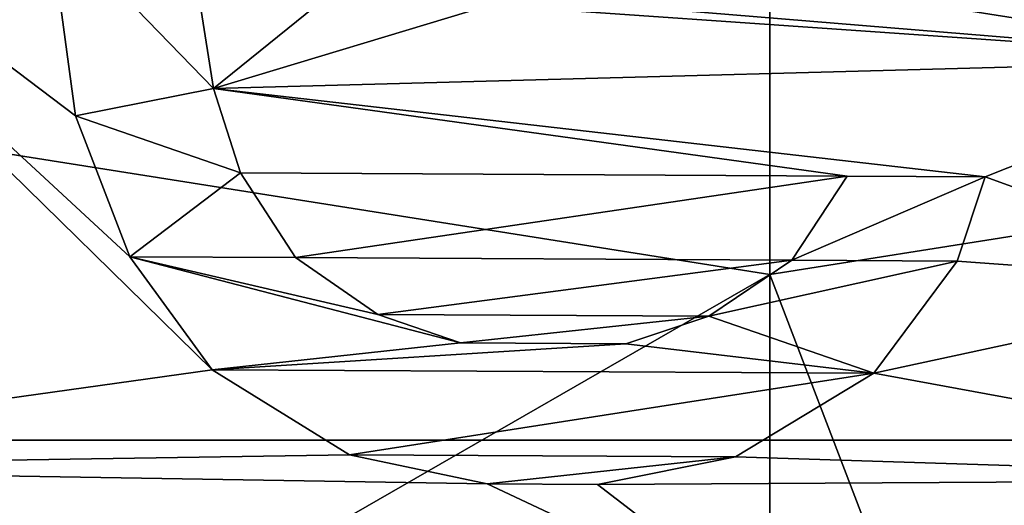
# Model space of a CAD drawing. Header units: millimetres. Extents: x -97 to 59, y -78 to 78.
# Tile 24 of 115: x -0.283 to 0.089, y -16.858 to -16.674. Entities that reach past the tile are written whole.
import ezdxf

# ---------------------------------------------------------------- set-up
doc = ezdxf.new("R2010")
doc.units = ezdxf.units.MM
doc.header["$LTSCALE"] = 65.185185
for name, color, linetype in [('1', 7, 'CONTINUOUS'), ('10', 7, 'CONTINUOUS'), ('11', 7, 'CONTINUOUS'), ('12', 7, 'CONTINUOUS'), ('13', 7, 'CONTINUOUS'), ('14', 7, 'CONTINUOUS'), ('16', 7, 'CONTINUOUS'), ('19', 7, 'CONTINUOUS'), ('2', 7, 'CONTINUOUS'), ('20', 7, 'CONTINUOUS'), ('21', 7, 'CONTINUOUS'), ('26', 7, 'CONTINUOUS'), ('28', 7, 'CONTINUOUS'), ('3', 7, 'CONTINUOUS'), ('315', 7, 'CONTINUOUS'), ('326', 7, 'CONTINUOUS'), ('333', 7, 'CONTINUOUS'), ('358', 7, 'CONTINUOUS'), ('377', 7, 'CONTINUOUS'), ('55', 7, 'CONTINUOUS'), ('56', 7, 'CONTINUOUS'), ('57', 7, 'CONTINUOUS'), ('58', 7, 'CONTINUOUS'), ('59', 7, 'CONTINUOUS'), ('6', 7, 'CONTINUOUS'), ('60', 7, 'CONTINUOUS'), ('61', 7, 'CONTINUOUS'), ('62', 7, 'CONTINUOUS'), ('63', 7, 'CONTINUOUS'), ('64', 7, 'CONTINUOUS'), ('65', 7, 'CONTINUOUS'), ('66', 7, 'CONTINUOUS'), ('67', 7, 'CONTINUOUS'), ('68', 7, 'CONTINUOUS'), ('69', 7, 'CONTINUOUS'), ('7', 7, 'CONTINUOUS'), ('70', 7, 'CONTINUOUS'), ('71', 7, 'CONTINUOUS'), ('72', 7, 'CONTINUOUS'), ('73', 7, 'CONTINUOUS'), ('74', 7, 'CONTINUOUS'), ('8', 7, 'CONTINUOUS'), ('9', 7, 'CONTINUOUS')]:
    doc.layers.add(name, color=color, linetype=linetype)

msp = doc.modelspace()

# ---------------------------------------------------------------- linework, layer by layer
at = {"layer": '1', "linetype": 'CONTINUOUS'}
for points in [[(0, -18.5, 61.5), (-9.25002, -16.02147, 61.5), (-4.06844, -18.33166, 61.5), (0, -18.5, 61.5)], [(9.25001, -16.02147, 61.5), (0, -18.5, 61.5), (6.93011, -17.45209, 61.5), (9.25001, -16.02147, 61.5)]]:
    msp.add_3dface(points, dxfattribs=at)
at = {"layer": '10', "linetype": 'CONTINUOUS'}
for points in [[(0, -17.8, 27.8), (8.89997, -15.41527, 60.79999), (8.90002, -15.41524, 27.8), (0, -17.8, 27.8)], [(0, -17.8, 27.8), (0, -17.8, 60.8), (8.89997, -15.41527, 60.79999), (0, -17.8, 27.8)]]:
    msp.add_3dface(points, dxfattribs=at)
at = {"layer": '11', "linetype": 'CONTINUOUS'}
for points in [[(0, -17.8, 60.8), (9.25001, -16.02147, 61.5), (8.89997, -15.41527, 60.79999), (0, -17.8, 60.8)], [(0, -18.5, 61.5), (9.25001, -16.02147, 61.5), (0, -17.8, 60.8), (0, -18.5, 61.5)]]:
    msp.add_3dface(points, dxfattribs=at)
at = {"layer": '12', "linetype": 'CONTINUOUS'}
for points in [[(-9.25002, -16.02147, 61.5), (0, -18.5, 61.5), (-8.89997, -15.41527, 60.79999), (-9.25002, -16.02147, 61.5)], [(0, -18.5, 61.5), (0, -17.8, 60.8), (-8.89997, -15.41527, 60.79999), (0, -18.5, 61.5)]]:
    msp.add_3dface(points, dxfattribs=at)
at = {"layer": '13', "linetype": 'CONTINUOUS'}
for points in [[(-5.25313, -16.16801, 27), (-8.90002, -15.41524, 27.8), (0, -17.8, 27.8), (-5.25313, -16.16801, 27)], [(0, -17, 27), (-5.25313, -16.16801, 27), (0, -17.8, 27.8), (0, -17, 27)]]:
    msp.add_3dface(points, dxfattribs=at)
at = {"layer": '14', "linetype": 'CONTINUOUS'}
for points in [[(0, -17, 27), (0, -17.8, 27.8), (8.90002, -15.41524, 27.8), (0, -17, 27)], [(5.25313, -16.16801, 27), (0, -17, 27), (8.90002, -15.41524, 27.8), (5.25313, -16.16801, 27)]]:
    msp.add_3dface(points, dxfattribs=at)
at = {"layer": '16', "linetype": 'CONTINUOUS'}
for points in [[(0, -16.77052, 71.5), (-5.18225, -15.94975, 71.5), (-4.75919, -19.50945, 61.71787), (0, -16.77052, 71.5)], [(5.18225, -15.94975, 71.5), (0, -16.77052, 71.5), (1.25244, -20.04246, 61.71787), (5.18225, -15.94975, 71.5)], [(1.25244, -20.04246, 61.71787), (0, -16.77052, 71.5), (-4.75919, -19.50945, 61.71787), (1.25244, -20.04246, 61.71787)]]:
    msp.add_3dface(points, dxfattribs=at)
at = {"layer": '19', "linetype": 'CONTINUOUS'}
for points in [[(0, -17.48848, 66.61021), (-8.89049, -16.31328, 61.68118), (-8.74424, -15.14547, 66.61021), (0, -17.48848, 66.61021)], [(8.74424, -15.14547, 66.61021), (1.71387, -18.49936, 61.68118), (0, -17.48848, 66.61021), (8.74424, -15.14547, 66.61021)], [(-3.75109, -18.19596, 61.68118), (-8.89049, -16.31328, 61.68118), (0, -17.48848, 66.61021), (-3.75109, -18.19596, 61.68118)]]:
    msp.add_3dface(points, dxfattribs=at)
at = {"layer": '2', "linetype": 'CONTINUOUS'}
for points in [[(0, -18.05, 22), (-9.02502, -15.63175, 20), (-9.02506, -15.63172, 22), (0, -18.05, 22)], [(0, -18.05, 20), (-9.02502, -15.63175, 20), (0, -18.05, 22), (0, -18.05, 20)]]:
    msp.add_3dface(points, dxfattribs=at)
at = {"layer": '20', "linetype": 'CONTINUOUS'}
for points in [[(-5.28419, -16.26307, 61.7), (0, -17.1, 61.7), (-5.28419, -16.26307, 66.5433), (-5.28419, -16.26307, 61.7)], [(-5.28419, -16.26307, 66.5433), (0, -17.1, 61.7), (0, -17.1, 66.5433), (-5.28419, -16.26307, 66.5433)], [(0, -17.1, 61.7), (5.28419, -16.26307, 61.7), (0, -17.1, 66.5433), (0, -17.1, 61.7)], [(0, -17.1, 66.5433), (5.28419, -16.26307, 61.7), (5.28419, -16.26307, 66.5433), (0, -17.1, 66.5433)]]:
    msp.add_3dface(points, dxfattribs=at)
at = {"layer": '21', "linetype": 'CONTINUOUS'}
for points in [[(0.25633, -16.76293, 61.5), (0.0829, -16.43574, 61.5), (0.24999, -16.34809, 61.5), (0.25633, -16.76293, 61.5)], [(0.10346, -16.48904, 61.5), (0.0829, -16.43574, 61.5), (0.25633, -16.76293, 61.5), (0.10346, -16.48904, 61.5)], [(0.08208, -16.59531, 61.5), (0.10319, -16.54223, 61.5), (0.1927, -16.68943, 61.5), (0.08208, -16.59531, 61.5)], [(-0.47548, -16.84361, 61.5), (-0.4656, -16.55655, 61.5), (-0.21066, -16.80659, 61.5), (-0.47548, -16.84361, 61.5)], [(-0.21066, -16.80659, 61.5), (-0.4656, -16.55655, 61.5), (-0.2417, -16.76388, 61.5), (-0.21066, -16.80659, 61.5)], [(-0.2417, -16.76388, 61.5), (-0.4656, -16.55655, 61.5), (-0.26226, -16.71058, 61.5), (-0.2417, -16.76388, 61.5)], [(-0.26226, -16.71058, 61.5), (-0.4656, -16.55655, 61.5), (-0.27229, -16.63606, 61.5), (-0.26226, -16.71058, 61.5)], [(0.05067, -16.62707, 61.5), (0.08208, -16.59531, 61.5), (0.1927, -16.68943, 61.5), (0.05067, -16.62707, 61.5)], [(-0.00157, -16.65872, 61.5), (0.05067, -16.62707, 61.5), (0.1927, -16.68943, 61.5), (-0.00157, -16.65872, 61.5)], [(-0.22021, -16.63633, 61.5), (-0.15782, -16.65792, 61.5), (-0.21012, -16.70021, 61.5), (-0.22021, -16.63633, 61.5)], [(-0.15782, -16.65792, 61.5), (-0.10579, -16.66883, 61.5), (-0.21012, -16.70021, 61.5), (-0.15782, -16.65792, 61.5)], [(-0.05371, -16.66909, 61.5), (-0.00157, -16.65872, 61.5), (0.1927, -16.68943, 61.5), (-0.05371, -16.66909, 61.5)], [(-0.21012, -16.70021, 61.5), (-0.10579, -16.66883, 61.5), (0.1927, -16.68943, 61.5), (-0.21012, -16.70021, 61.5)], [(-0.10579, -16.66883, 61.5), (-0.05371, -16.66909, 61.5), (0.1927, -16.68943, 61.5), (-0.10579, -16.66883, 61.5)], [(0.08138, -16.73361, 61.5), (-0.21012, -16.70021, 61.5), (0.1927, -16.68943, 61.5), (0.08138, -16.73361, 61.5)], [(0.194, -16.77453, 61.5), (0.08138, -16.73361, 61.5), (0.1927, -16.68943, 61.5), (0.194, -16.77453, 61.5)], [(0, -16.9, 61.5), (-2.64467, -16.69178, 61.5), (-0.53795, -16.84146, 61.5), (0, -16.9, 61.5)], [(2.64467, -16.69178, 61.5), (0, -16.9, 61.5), (0.62186, -16.83853, 61.5), (2.64467, -16.69178, 61.5)], [(-0.19987, -16.73218, 61.5), (-0.21012, -16.70021, 61.5), (0.0293, -16.73335, 61.5), (-0.19987, -16.73218, 61.5)], [(0.0293, -16.73335, 61.5), (-0.21012, -16.70021, 61.5), (0.08138, -16.73361, 61.5), (0.0293, -16.73335, 61.5)], [(-0.1792, -16.7642, 61.5), (-0.19987, -16.73218, 61.5), (0.0293, -16.73335, 61.5), (-0.1792, -16.7642, 61.5)], [(0.0083, -16.76515, 61.5), (-0.1792, -16.7642, 61.5), (0.0293, -16.73335, 61.5), (0.0083, -16.76515, 61.5)], [(0.0708, -16.76547, 61.5), (0.08138, -16.73361, 61.5), (0.194, -16.77453, 61.5), (0.0708, -16.76547, 61.5)], [(-0.14806, -16.78563, 61.5), (-0.1792, -16.7642, 61.5), (0.0083, -16.76515, 61.5), (-0.14806, -16.78563, 61.5)], [(-0.02306, -16.78627, 61.5), (-0.14806, -16.78563, 61.5), (0.0083, -16.76515, 61.5), (-0.02306, -16.78627, 61.5)], [(0.03933, -16.80787, 61.5), (0.0708, -16.76547, 61.5), (0.194, -16.77453, 61.5), (0.03933, -16.80787, 61.5)], [(0.25764, -16.84803, 61.5), (0.03933, -16.80787, 61.5), (0.194, -16.77453, 61.5), (0.25764, -16.84803, 61.5)], [(-0.11686, -16.79643, 61.5), (-0.14806, -16.78563, 61.5), (-0.02306, -16.78627, 61.5), (-0.11686, -16.79643, 61.5)], [(-0.05436, -16.79675, 61.5), (-0.11686, -16.79643, 61.5), (-0.02306, -16.78627, 61.5), (-0.05436, -16.79675, 61.5)], [(-0.15874, -16.83877, 61.5), (-0.47548, -16.84361, 61.5), (-0.21066, -16.80659, 61.5), (-0.15874, -16.83877, 61.5)], [(-0.01291, -16.83951, 61.5), (0.03933, -16.80787, 61.5), (0.25764, -16.84803, 61.5), (-0.01291, -16.83951, 61.5)], [(0.62186, -16.83853, 61.5), (0, -16.9, 61.5), (0.58022, -16.84002, 61.5), (0.62186, -16.83853, 61.5)], [(0, -16.9, 61.5), (-0.53795, -16.84146, 61.5), (-0.47548, -16.84361, 61.5), (0, -16.9, 61.5)], [(-0.10671, -16.84967, 61.5), (-0.47548, -16.84361, 61.5), (-0.15874, -16.83877, 61.5), (-0.10671, -16.84967, 61.5)], [(-0.06505, -16.84989, 61.5), (-0.01291, -16.83951, 61.5), (0.25764, -16.84803, 61.5), (-0.06505, -16.84989, 61.5)], [(0, -16.9, 61.5), (0.32013, -16.84707, 61.5), (0.58022, -16.84002, 61.5), (0, -16.9, 61.5)], [(0, -16.9, 61.5), (-0.47548, -16.84361, 61.5), (-0.10671, -16.84967, 61.5), (0, -16.9, 61.5)], [(-0.06505, -16.84989, 61.5), (0, -16.9, 61.5), (-0.10671, -16.84967, 61.5), (-0.06505, -16.84989, 61.5)], [(0, -16.9, 61.5), (-0.06505, -16.84989, 61.5), (0.25764, -16.84803, 61.5), (0, -16.9, 61.5)], [(0.32013, -16.84707, 61.5), (0, -16.9, 61.5), (0.25764, -16.84803, 61.5), (0.32013, -16.84707, 61.5)]]:
    msp.add_3dface(points, dxfattribs=at)
at = {"layer": '26', "linetype": 'CONTINUOUS'}
for points in [[(0, -17.48848, 66.61021), (-8.74424, -15.14547, 66.61021), (-3.84206, -16.83316, 66.7404), (0, -17.48848, 66.61021)], [(8.74424, -15.14547, 66.61021), (0, -17.48848, 66.61021), (3.84206, -16.83316, 66.7404), (8.74424, -15.14547, 66.61021)], [(-5.28419, -16.26307, 66.5433), (0, -17.1, 66.5433), (-3.84206, -16.83316, 66.7404), (-5.28419, -16.26307, 66.5433)], [(0, -17.1, 66.5433), (5.28419, -16.26307, 66.5433), (3.84206, -16.83316, 66.7404), (0, -17.1, 66.5433)], [(0, -17.48848, 66.61021), (-3.84206, -16.83316, 66.7404), (3.84206, -16.83316, 66.7404), (0, -17.48848, 66.61021)], [(-3.84206, -16.83316, 66.7404), (0, -17.1, 66.5433), (3.84206, -16.83316, 66.7404), (-3.84206, -16.83316, 66.7404)]]:
    msp.add_3dface(points, dxfattribs=at)
at = {"layer": '28', "linetype": 'CONTINUOUS'}
for points in [[(0, -17.1, 61.7), (-5.28419, -16.26307, 61.7), (0, -16.9, 61.5), (0, -17.1, 61.7)], [(-5.28419, -16.26307, 61.7), (-2.64467, -16.69178, 61.5), (0, -16.9, 61.5), (-5.28419, -16.26307, 61.7)], [(5.28419, -16.26307, 61.7), (0, -17.1, 61.7), (2.64467, -16.69178, 61.5), (5.28419, -16.26307, 61.7)], [(0, -17.1, 61.7), (0, -16.9, 61.5), (2.64467, -16.69178, 61.5), (0, -17.1, 61.7)]]:
    msp.add_3dface(points, dxfattribs=at)
at = {"layer": '3', "linetype": 'CONTINUOUS'}
for points in [[(0, -18.05, 20), (0, -18.05, 22), (9.02506, -15.63172, 22), (0, -18.05, 20)], [(9.02502, -15.63175, 20), (0, -18.05, 20), (9.02506, -15.63172, 22), (9.02502, -15.63175, 20)]]:
    msp.add_3dface(points, dxfattribs=at)
at = {"layer": '315', "linetype": 'CONTINUOUS'}
for points in [[(-5.18225, -15.94975, 71.5), (0, -16.77052, 71.5), (0, -16.3752, 71.5), (-5.18225, -15.94975, 71.5)], [(0, -16.77052, 71.5), (5.18225, -15.94975, 71.5), (0, -16.3752, 71.5), (0, -16.77052, 71.5)]]:
    msp.add_3dface(points, dxfattribs=at)
at = {"layer": '326', "linetype": 'CONTINUOUS'}
for points in [[(-0.22021, -16.63633, 61.6), (-0.21012, -16.70021, 61.6), (-0.27229, -16.63606, 61.6), (-0.22021, -16.63633, 61.6)], [(-0.21012, -16.70021, 61.6), (-0.26226, -16.71058, 61.6), (-0.27229, -16.63606, 61.6), (-0.21012, -16.70021, 61.6)], [(-0.21012, -16.70021, 61.6), (-0.19987, -16.73218, 61.6), (-0.26226, -16.71058, 61.6), (-0.21012, -16.70021, 61.6)], [(-0.19987, -16.73218, 61.6), (-0.2417, -16.76388, 61.6), (-0.26226, -16.71058, 61.6), (-0.19987, -16.73218, 61.6)], [(-0.19987, -16.73218, 61.6), (-0.1792, -16.7642, 61.6), (-0.2417, -16.76388, 61.6), (-0.19987, -16.73218, 61.6)], [(0.0083, -16.76515, 61.6), (0.0293, -16.73335, 61.6), (0.08138, -16.73361, 61.6), (0.0083, -16.76515, 61.6)], [(0.0083, -16.76515, 61.6), (0.08138, -16.73361, 61.6), (0.0708, -16.76547, 61.6), (0.0083, -16.76515, 61.6)], [(-0.1792, -16.7642, 61.6), (-0.14806, -16.78563, 61.6), (-0.2417, -16.76388, 61.6), (-0.1792, -16.7642, 61.6)], [(-0.14806, -16.78563, 61.6), (-0.11686, -16.79643, 61.6), (-0.2417, -16.76388, 61.6), (-0.14806, -16.78563, 61.6)], [(-0.11686, -16.79643, 61.6), (-0.21066, -16.80659, 61.6), (-0.2417, -16.76388, 61.6), (-0.11686, -16.79643, 61.6)], [(-0.02306, -16.78627, 61.6), (0.0083, -16.76515, 61.6), (0.0708, -16.76547, 61.6), (-0.02306, -16.78627, 61.6)], [(-0.02306, -16.78627, 61.6), (0.0708, -16.76547, 61.6), (0.03933, -16.80787, 61.6), (-0.02306, -16.78627, 61.6)], [(-0.05436, -16.79675, 61.6), (-0.02306, -16.78627, 61.6), (0.03933, -16.80787, 61.6), (-0.05436, -16.79675, 61.6)], [(-0.11686, -16.79643, 61.6), (-0.05436, -16.79675, 61.6), (-0.21066, -16.80659, 61.6), (-0.11686, -16.79643, 61.6)], [(-0.05436, -16.79675, 61.6), (0.03933, -16.80787, 61.6), (-0.21066, -16.80659, 61.6), (-0.05436, -16.79675, 61.6)], [(0.03933, -16.80787, 61.6), (-0.15874, -16.83877, 61.6), (-0.21066, -16.80659, 61.6), (0.03933, -16.80787, 61.6)], [(0.03933, -16.80787, 61.6), (-0.01291, -16.83951, 61.6), (-0.15874, -16.83877, 61.6), (0.03933, -16.80787, 61.6)], [(-0.01291, -16.83951, 61.6), (-0.10671, -16.84967, 61.6), (-0.15874, -16.83877, 61.6), (-0.01291, -16.83951, 61.6)], [(-0.01291, -16.83951, 61.6), (-0.06505, -16.84989, 61.6), (-0.10671, -16.84967, 61.6), (-0.01291, -16.83951, 61.6)]]:
    msp.add_3dface(points, dxfattribs=at)
at = {"layer": '333', "linetype": 'CONTINUOUS'}
for points in [[(-9.02502, -15.63175, 20), (0, -18.05, 20), (-10.17499, -17.62362, 20), (-9.02502, -15.63175, 20)], [(0, -18.05, 20), (9.02502, -15.63175, 20), (0, -20.35, 20), (0, -18.05, 20)], [(0, -20.35, 20), (9.02502, -15.63175, 20), (10.17499, -17.62362, 20), (0, -20.35, 20)]]:
    msp.add_3dface(points, dxfattribs=at)
at = {"layer": '358', "linetype": 'CONTINUOUS'}
for points in [[(0, -21.4, 117), (0, 21.4, 117), (-10.70016, 18.53285, 117), (0, -21.4, 117)], [(10.70016, 18.53285, 117), (0, 21.4, 117), (10.70016, -18.53285, 117), (10.70016, 18.53285, 117)], [(10.70016, -18.53285, 117), (0, 21.4, 117), (0, -21.4, 117), (10.70016, -18.53285, 117)], [(-10.70016, -18.53285, 117), (0, -21.4, 117), (-10.70016, 18.53285, 117), (-10.70016, -18.53285, 117)]]:
    msp.add_3dface(points, dxfattribs=at)
at = {"layer": '377', "linetype": 'CONTINUOUS'}
for points in [[(-15.5124, -13.01645, 114.5), (13.89653, -14.72918, 114.5), (-6.55551, -19.15953, 114.5), (-15.5124, -13.01645, 114.5)], [(13.89653, -14.72918, 114.5), (4.28686, -19.79104, 114.5), (-6.55551, -19.15953, 114.5), (13.89653, -14.72918, 114.5)]]:
    msp.add_3dface(points, dxfattribs=at)
at = {"layer": '55', "linetype": 'CONTINUOUS'}
for points in [[(-0.22021, -16.63633, 61.5), (-0.21012, -16.70021, 61.5), (-0.21012, -16.70021, 61.6), (-0.22021, -16.63633, 61.5)], [(-0.22021, -16.63633, 61.6), (-0.22021, -16.63633, 61.5), (-0.21012, -16.70021, 61.6), (-0.22021, -16.63633, 61.6)]]:
    msp.add_3dface(points, dxfattribs=at)
at = {"layer": '56', "linetype": 'CONTINUOUS'}
for points in [[(-0.21012, -16.70021, 61.5), (-0.19987, -16.73218, 61.5), (-0.19987, -16.73218, 61.6), (-0.21012, -16.70021, 61.5)], [(-0.21012, -16.70021, 61.6), (-0.21012, -16.70021, 61.5), (-0.19987, -16.73218, 61.6), (-0.21012, -16.70021, 61.6)]]:
    msp.add_3dface(points, dxfattribs=at)
at = {"layer": '57', "linetype": 'CONTINUOUS'}
for points in [[(-0.19987, -16.73218, 61.5), (-0.1792, -16.7642, 61.5), (-0.1792, -16.7642, 61.6), (-0.19987, -16.73218, 61.5)], [(-0.19987, -16.73218, 61.6), (-0.19987, -16.73218, 61.5), (-0.1792, -16.7642, 61.6), (-0.19987, -16.73218, 61.6)]]:
    msp.add_3dface(points, dxfattribs=at)
at = {"layer": '58', "linetype": 'CONTINUOUS'}
for points in [[(-0.1792, -16.7642, 61.5), (-0.14806, -16.78563, 61.5), (-0.14806, -16.78563, 61.6), (-0.1792, -16.7642, 61.5)], [(-0.1792, -16.7642, 61.6), (-0.1792, -16.7642, 61.5), (-0.14806, -16.78563, 61.6), (-0.1792, -16.7642, 61.6)]]:
    msp.add_3dface(points, dxfattribs=at)
at = {"layer": '59', "linetype": 'CONTINUOUS'}
for points in [[(-0.14806, -16.78563, 61.5), (-0.11686, -16.79643, 61.5), (-0.11686, -16.79643, 61.6), (-0.14806, -16.78563, 61.5)], [(-0.14806, -16.78563, 61.6), (-0.14806, -16.78563, 61.5), (-0.11686, -16.79643, 61.6), (-0.14806, -16.78563, 61.6)]]:
    msp.add_3dface(points, dxfattribs=at)
at = {"layer": '6', "linetype": 'CONTINUOUS'}
for points in [[(0, -18.05, 22), (-9.02506, -15.63172, 22), (0, -17, 22), (0, -18.05, 22)], [(0, -17, 22), (-9.02506, -15.63172, 22), (-5.25317, -16.168, 22), (0, -17, 22)], [(9.02506, -15.63172, 22), (0, -18.05, 22), (5.25317, -16.168, 22), (9.02506, -15.63172, 22)], [(5.25317, -16.168, 22), (0, -18.05, 22), (0, -17, 22), (5.25317, -16.168, 22)]]:
    msp.add_3dface(points, dxfattribs=at)
at = {"layer": '60', "linetype": 'CONTINUOUS'}
for points in [[(-0.11686, -16.79643, 61.5), (-0.05436, -16.79675, 61.5), (-0.05436, -16.79675, 61.6), (-0.11686, -16.79643, 61.5)], [(-0.11686, -16.79643, 61.6), (-0.11686, -16.79643, 61.5), (-0.05436, -16.79675, 61.6), (-0.11686, -16.79643, 61.6)]]:
    msp.add_3dface(points, dxfattribs=at)
at = {"layer": '61', "linetype": 'CONTINUOUS'}
for points in [[(-0.05436, -16.79675, 61.5), (-0.02306, -16.78627, 61.5), (-0.02306, -16.78627, 61.6), (-0.05436, -16.79675, 61.5)], [(-0.05436, -16.79675, 61.6), (-0.05436, -16.79675, 61.5), (-0.02306, -16.78627, 61.6), (-0.05436, -16.79675, 61.6)]]:
    msp.add_3dface(points, dxfattribs=at)
at = {"layer": '62', "linetype": 'CONTINUOUS'}
for points in [[(-0.02306, -16.78627, 61.5), (0.0083, -16.76515, 61.5), (0.0083, -16.76515, 61.6), (-0.02306, -16.78627, 61.5)], [(-0.02306, -16.78627, 61.6), (-0.02306, -16.78627, 61.5), (0.0083, -16.76515, 61.6), (-0.02306, -16.78627, 61.6)]]:
    msp.add_3dface(points, dxfattribs=at)
at = {"layer": '63', "linetype": 'CONTINUOUS'}
for points in [[(0.0083, -16.76515, 61.5), (0.0293, -16.73335, 61.5), (0.0293, -16.73335, 61.6), (0.0083, -16.76515, 61.5)], [(0.0083, -16.76515, 61.6), (0.0083, -16.76515, 61.5), (0.0293, -16.73335, 61.6), (0.0083, -16.76515, 61.6)]]:
    msp.add_3dface(points, dxfattribs=at)
at = {"layer": '64', "linetype": 'CONTINUOUS'}
for points in [[(0.0293, -16.73335, 61.5), (0.08138, -16.73361, 61.5), (0.08138, -16.73361, 61.6), (0.0293, -16.73335, 61.5)], [(0.0293, -16.73335, 61.6), (0.0293, -16.73335, 61.5), (0.08138, -16.73361, 61.6), (0.0293, -16.73335, 61.6)]]:
    msp.add_3dface(points, dxfattribs=at)
at = {"layer": '65', "linetype": 'CONTINUOUS'}
for points in [[(0.08138, -16.73361, 61.5), (0.0708, -16.76547, 61.5), (0.0708, -16.76547, 61.6), (0.08138, -16.73361, 61.5)], [(0.08138, -16.73361, 61.6), (0.08138, -16.73361, 61.5), (0.0708, -16.76547, 61.6), (0.08138, -16.73361, 61.6)]]:
    msp.add_3dface(points, dxfattribs=at)
at = {"layer": '66', "linetype": 'CONTINUOUS'}
for points in [[(0.0708, -16.76547, 61.5), (0.03933, -16.80787, 61.5), (0.03933, -16.80787, 61.6), (0.0708, -16.76547, 61.5)], [(0.0708, -16.76547, 61.6), (0.0708, -16.76547, 61.5), (0.03933, -16.80787, 61.6), (0.0708, -16.76547, 61.6)]]:
    msp.add_3dface(points, dxfattribs=at)
at = {"layer": '67', "linetype": 'CONTINUOUS'}
for points in [[(0.03933, -16.80787, 61.5), (-0.01291, -16.83951, 61.5), (-0.01291, -16.83951, 61.6), (0.03933, -16.80787, 61.5)], [(0.03933, -16.80787, 61.6), (0.03933, -16.80787, 61.5), (-0.01291, -16.83951, 61.6), (0.03933, -16.80787, 61.6)]]:
    msp.add_3dface(points, dxfattribs=at)
at = {"layer": '68', "linetype": 'CONTINUOUS'}
for points in [[(-0.01291, -16.83951, 61.5), (-0.06505, -16.84989, 61.5), (-0.06505, -16.84989, 61.6), (-0.01291, -16.83951, 61.5)], [(-0.01291, -16.83951, 61.6), (-0.01291, -16.83951, 61.5), (-0.06505, -16.84989, 61.6), (-0.01291, -16.83951, 61.6)]]:
    msp.add_3dface(points, dxfattribs=at)
at = {"layer": '69', "linetype": 'CONTINUOUS'}
for points in [[(-0.06505, -16.84989, 61.5), (-0.10671, -16.84967, 61.5), (-0.10671, -16.84967, 61.6), (-0.06505, -16.84989, 61.5)], [(-0.06505, -16.84989, 61.6), (-0.06505, -16.84989, 61.5), (-0.10671, -16.84967, 61.6), (-0.06505, -16.84989, 61.6)]]:
    msp.add_3dface(points, dxfattribs=at)
at = {"layer": '7', "linetype": 'CONTINUOUS'}
for points in [[(0, -17, 22), (-5.25317, -16.168, 22), (0, -17, 27), (0, -17, 22)], [(0, -17, 27), (-5.25317, -16.168, 22), (-5.25313, -16.16801, 27), (0, -17, 27)]]:
    msp.add_3dface(points, dxfattribs=at)
at = {"layer": '70', "linetype": 'CONTINUOUS'}
for points in [[(-0.10671, -16.84967, 61.5), (-0.15874, -16.83877, 61.5), (-0.15874, -16.83877, 61.6), (-0.10671, -16.84967, 61.5)], [(-0.10671, -16.84967, 61.6), (-0.10671, -16.84967, 61.5), (-0.15874, -16.83877, 61.6), (-0.10671, -16.84967, 61.6)]]:
    msp.add_3dface(points, dxfattribs=at)
at = {"layer": '71', "linetype": 'CONTINUOUS'}
for points in [[(-0.15874, -16.83877, 61.5), (-0.21066, -16.80659, 61.5), (-0.21066, -16.80659, 61.6), (-0.15874, -16.83877, 61.5)], [(-0.15874, -16.83877, 61.6), (-0.15874, -16.83877, 61.5), (-0.21066, -16.80659, 61.6), (-0.15874, -16.83877, 61.6)]]:
    msp.add_3dface(points, dxfattribs=at)
at = {"layer": '72', "linetype": 'CONTINUOUS'}
for points in [[(-0.21066, -16.80659, 61.5), (-0.2417, -16.76388, 61.5), (-0.2417, -16.76388, 61.6), (-0.21066, -16.80659, 61.5)], [(-0.21066, -16.80659, 61.6), (-0.21066, -16.80659, 61.5), (-0.2417, -16.76388, 61.6), (-0.21066, -16.80659, 61.6)]]:
    msp.add_3dface(points, dxfattribs=at)
at = {"layer": '73', "linetype": 'CONTINUOUS'}
for points in [[(-0.2417, -16.76388, 61.5), (-0.26226, -16.71058, 61.5), (-0.26226, -16.71058, 61.6), (-0.2417, -16.76388, 61.5)], [(-0.2417, -16.76388, 61.6), (-0.2417, -16.76388, 61.5), (-0.26226, -16.71058, 61.6), (-0.2417, -16.76388, 61.6)]]:
    msp.add_3dface(points, dxfattribs=at)
at = {"layer": '74', "linetype": 'CONTINUOUS'}
for points in [[(-0.26226, -16.71058, 61.5), (-0.27229, -16.63606, 61.5), (-0.27229, -16.63606, 61.6), (-0.26226, -16.71058, 61.5)], [(-0.26226, -16.71058, 61.6), (-0.26226, -16.71058, 61.5), (-0.27229, -16.63606, 61.6), (-0.26226, -16.71058, 61.6)]]:
    msp.add_3dface(points, dxfattribs=at)
at = {"layer": '8', "linetype": 'CONTINUOUS'}
for points in [[(-8.89997, -15.41527, 60.79999), (0, -17.8, 60.8), (-8.90002, -15.41524, 27.8), (-8.89997, -15.41527, 60.79999)], [(-8.90002, -15.41524, 27.8), (0, -17.8, 60.8), (0, -17.8, 27.8), (-8.90002, -15.41524, 27.8)]]:
    msp.add_3dface(points, dxfattribs=at)
at = {"layer": '9', "linetype": 'CONTINUOUS'}
for points in [[(5.25317, -16.168, 22), (0, -17, 22), (5.25313, -16.16801, 27), (5.25317, -16.168, 22)], [(0, -17, 22), (0, -17, 27), (5.25313, -16.16801, 27), (0, -17, 22)]]:
    msp.add_3dface(points, dxfattribs=at)

doc.saveas('drawing.dxf')
